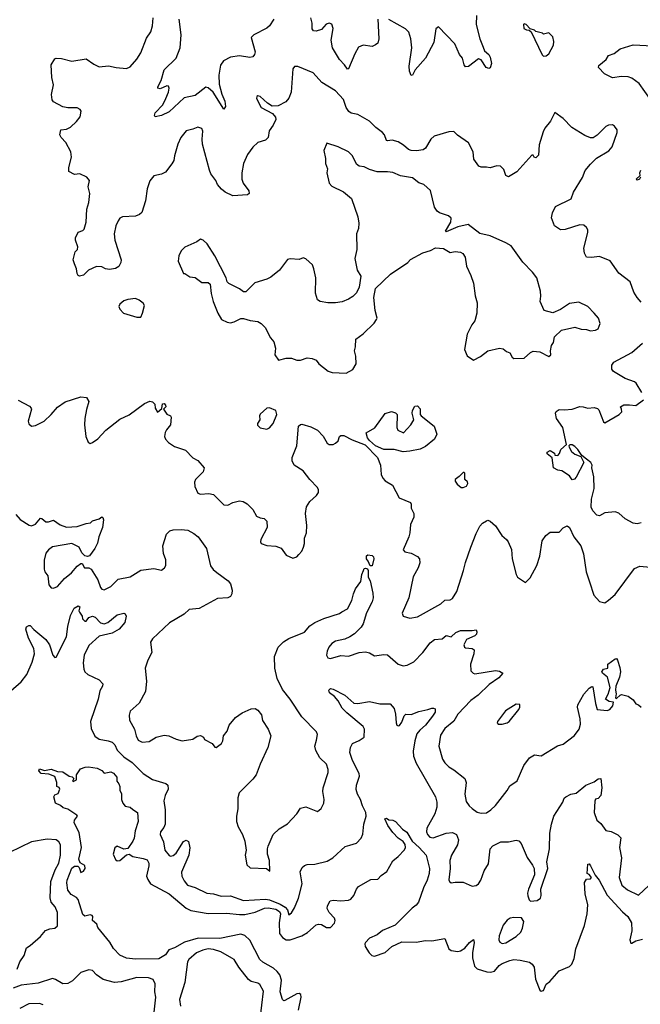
# Model space of a CAD drawing. Extents: x 2133489 to 2292442, y 756223 to 916462.
# Tile 30 of 256: x 2201954 to 2206729, y 795859 to 803431. Entities that reach past the tile are written whole.
import ezdxf

# ---------------------------------------------------------------- set-up
doc = ezdxf.new("R2010")
doc.units = 0

msp = doc.modelspace()

# ---------------------------------------------------------------- linework, layer by layer
at = {"layer": '0CON20XD'}
for points in [[(2206735, 801258.8), (2206703.8, 801295), (2206678.8, 801335), (2206650, 801415), (2206562.7, 801482.7), (2206497.7, 801577.7), (2206415, 801611.4), (2206352.3, 801602.3), (2206316.2, 801606.2), (2206298.8, 801635), (2206295.7, 801675), (2206325.8, 801795), (2206326, 801815), (2206314.2, 801834.2), (2206295, 801851.2), (2206265, 801854), (2206151.2, 801818.8), (2206115, 801815.8), (2206068, 801845), (2206047, 801907), (2206052.6, 801947.4), (2206075.8, 801994.2), (2206195.8, 802055), (2206215.5, 802104.5), (2206283.4, 802216.6), (2206305, 802272), (2206345, 802320), (2206393.2, 802366.8), (2206486.4, 802423.6), (2206513.8, 802455), (2206551.2, 802565), (2206550, 802585), (2206531.7, 802611.7), (2206515, 802623.3), (2206485, 802621.2), (2206465, 802610), (2206396.8, 802543.2), (2206365.8, 802524.2), (2206345, 802522.5), (2206301.5, 802541.5), (2206202.1, 802602.1), (2206135, 802671.2), (2206071.7, 802718.3), (2206038.3, 802651.7), (2205995, 802597.5), (2205980.5, 802569.5), (2205951.7, 802468.3), (2205945, 802390), (2205925, 802370), (2205913.6, 802373.6), (2205905, 802390), (2205895, 802390), (2205778.3, 802261.7), (2205715, 802222.5), (2205693.3, 802233.3), (2205679.7, 802279.7), (2205654.1, 802304.1), (2205625, 802307.5), (2205575, 802293.1), (2205545, 802298.6), (2205505, 802296.2), (2205486.7, 802305), (2205448.3, 802358.3), (2205444.2, 802415), (2205406.7, 802485), (2205323.2, 802543.2), (2205295, 802570.8), (2205255, 802570), (2205143.4, 802536.6), (2205117.4, 802512.6), (2205075, 802444.2), (2205058.2, 802431.8), (2205007.8, 802422.2), (2204965.3, 802425.3), (2204945, 802432.7), (2204907.3, 802467.3), (2204865, 802491.1), (2204820, 802505), (2204785, 802498.8), (2204775, 802502.5), (2204760, 802545), (2204746.2, 802565), (2204695, 802602.5), (2204645, 802652.2), (2204555, 802701.9), (2204505, 802713.1), (2204486.2, 802726.2), (2204466.9, 802755), (2204445, 802818), (2204385, 802884.4), (2204278.1, 802948.1), (2204211.7, 803021.7), (2204095, 803071.4), (2204068.3, 803071.7), (2204055.9, 803054.1), (2204041.8, 802875), (2204025, 802828), (2204000.6, 802799.4), (2203941.7, 802768.3), (2203897.1, 802767.1), (2203859.7, 802789.7), (2203805, 802840), (2203786.4, 802846.4), (2203779.3, 802840.7), (2203776.2, 802825), (2203811.2, 802755), (2203899.1, 802709.1), (2203921.2, 802681.2), (2203924.2, 802665), (2203905, 802620), (2203873.1, 802576.9), (2203866, 802525), (2203844.5, 802505.5), (2203785, 802485.8), (2203747.9, 802452.1), (2203707.8, 802395), (2203675, 802326.7), (2203661.9, 802255), (2203663.6, 802205), (2203674.5, 802175), (2203717.8, 802115), (2203718.6, 802095), (2203706.2, 802083.8), (2203595, 802075.8), (2203535.8, 802105.8), (2203507.3, 802127.3), (2203476.2, 802165), (2203464, 802195), (2203425.6, 802245.6), (2203413, 802273), (2203360.4, 802475), (2203356.6, 802513.4), (2203362.5, 802575), (2203355.7, 802595.7), (2203325, 802606.2), (2203285, 802588.8), (2203235, 802578), (2203194.5, 802525.5), (2203169.4, 802475), (2203144.2, 802385), (2203140.5, 802349.5), (2203125, 802322.5), (2203075, 802260), (2203045, 802243.3), (2202985, 802230), (2202955, 802192.5), (2202935, 802130), (2202921.1, 802038.9), (2202892.4, 801947.6), (2202876.4, 801933.6), (2202845, 801921.1), (2202745, 801915.7), (2202725, 801904), (2202711.4, 801885), (2202694.4, 801845), (2202680.6, 801785), (2202686.9, 801735), (2202734.2, 801585), (2202732, 801565), (2202715.6, 801534.4), (2202692.2, 801517.8), (2202645, 801509.4), (2202615, 801514.3), (2202585, 801530), (2202545, 801534.2), (2202483.3, 801505), (2202445, 801466.7), (2202415, 801460), (2202403.6, 801463.6), (2202395, 801480), (2202392, 801515), (2202376.7, 801553.3), (2202364, 801585), (2202380, 801645), (2202397.5, 801665), (2202401.2, 801685), (2202384.2, 801735), (2202384.2, 801755), (2202405, 801797.5), (2202440.7, 801809.3), (2202450.5, 801819.5), (2202464.2, 801875), (2202470.8, 801975), (2202485.7, 802025), (2202494.1, 802094.1), (2202481.2, 802145), (2202490, 802195), (2202470.7, 802220.7), (2202417.5, 802245), (2202375, 802240), (2202332.5, 802265), (2202332, 802295), (2202351.4, 802375), (2202347.1, 802415), (2202308, 802488), (2202273.3, 802525), (2202262.5, 802545), (2202270, 802585), (2202315, 802590), (2202345, 802603.8), (2202391.2, 802648.8), (2202420, 802685), (2202427, 802727), (2202420, 802740), (2202395, 802752.5), (2202323, 802753), (2202285, 802760.6), (2202215, 802800), (2202203.5, 802815), (2202199.5, 802855), (2202215, 802930), (2202202.4, 802987.6), (2202195.8, 803085), (2202225, 803131.2), (2202235, 803135.8), (2202275, 803132.9), (2202355, 803111.9), (2202465, 803130), (2202525, 803089.2), (2202565, 803070), (2202636.6, 803076.6), (2202697, 803063), (2202775, 803056.7), (2202805, 803070), (2202855, 803126.7), (2202885, 803176.7), (2202930.2, 803289.8), (2202961.7, 803338.3), (2202974.6, 803385), (2202980.4, 803445)], [(2203908, 803435), (2203875, 803383.3), (2203854.2, 803365.8), (2203755, 803314), (2203736.1, 803293.9), (2203766, 803185), (2203761.2, 803165), (2203746.7, 803145), (2203725, 803141.4), (2203645, 803154.4), (2203575.8, 803144.2), (2203522, 803115), (2203498.9, 803081.1), (2203485.4, 803005.4), (2203488, 802935), (2203508.9, 802858.9), (2203532.5, 802805), (2203536.2, 802765), (2203525.7, 802744.3), (2203442.9, 802872.9), (2203405, 802907.8), (2203385, 802912.2), (2203305, 802847.5), (2203218.6, 802831.4), (2203105, 802722.2), (2203045, 802694.4), (2202995, 802683.3), (2202990, 802695), (2202996, 802715), (2203055, 802776), (2203078.6, 802825), (2203099.2, 802875), (2203103.8, 802905), (2203100, 802920), (2203085, 802923.3), (2203035, 802898.8), (2203017.5, 802905), (2203016.7, 802915), (2203042, 802965), (2203065, 803046.2), (2203156.9, 803135), (2203189.4, 803215), (2203195.8, 803314.2), (2203180.8, 803435)], [(2204708.8, 803435), (2204716.5, 803285), (2204708.6, 803251.4), (2204692.8, 803237.2), (2204665, 803226.5), (2204595.5, 803234.5), (2204560.6, 803219.4), (2204531.4, 803168.6), (2204485, 803052.5), (2204475, 803050), (2204454, 803085), (2204415.4, 803125.4), (2204360.4, 803215), (2204351.5, 803275), (2204365.6, 803365), (2204355, 803396.7), (2204335, 803406), (2204313.2, 803396.8), (2204275, 803356), (2204235, 803344), (2204215, 803346.7), (2204205, 803360), (2204204.1, 803405.9), (2204194.3, 803445)], [(2205468.9, 803465), (2205466.5, 803395), (2205494.5, 803285), (2205520.9, 803220.9), (2205531.3, 803191.3), (2205564.2, 803165), (2205573.1, 803143.1), (2205583.1, 803095), (2205575, 803061.4), (2205563.5, 803056.5), (2205542.9, 803062.9), (2205505, 803122), (2205485, 803130), (2205407.6, 803072.4), (2205385, 803070), (2205374.2, 803085), (2205360, 803135), (2205338.8, 803165), (2205303.1, 803245), (2205175, 803377.5), (2205155, 803360), (2205139.2, 803255), (2205077.5, 803135), (2204996.7, 803045), (2204976.4, 803003.6), (2204965, 803002.5), (2204954, 803035), (2204950.8, 803075), (2204971.8, 803215), (2204963.6, 803285), (2204948.1, 803335), (2204921.7, 803361.7), (2204793, 803433)], [(2205985, 803150), (2206005, 803152.5), (2206025, 803170), (2206060, 803235), (2206063.3, 803265), (2206055, 803300), (2206025, 803330), (2205985, 803320), (2205977, 803327), (2205925, 803340), (2205915, 803350), (2205881.7, 803361.7), (2205850, 803395), (2205835, 803400), (2205830, 803395), (2205832.5, 803365), (2205853, 803353), (2205875, 803350), (2205888.3, 803338.3), (2205975, 803160), (2205985, 803150)], [(2206808.5, 802818.5), (2206721.3, 802941.3), (2206665, 802982.2), (2206635, 802992.2), (2206585, 802994), (2206515, 802984), (2206452.5, 803015), (2206407.5, 803065), (2206410.7, 803079.3), (2206467.5, 803125), (2206483.3, 803155), (2206528.3, 803171.7), (2206575, 803208), (2206675, 803239.4), (2206825, 803230)], [(2204465, 800713.8), (2204517.7, 800742.3), (2204542.5, 800785), (2204540, 800845), (2204531.2, 800885), (2204538.8, 800915), (2204540, 800975), (2204597.5, 801015), (2204681.7, 801098.3), (2204700, 801125), (2204703.3, 801135), (2204689.5, 801195), (2204677.8, 801295), (2204692.5, 801365), (2204806.1, 801473.9), (2204941.2, 801565), (2204962.1, 801587.9), (2205055, 801638.6), (2205113.9, 801656.1), (2205154.1, 801675.9), (2205215, 801670.8), (2205265, 801642), (2205305, 801647.5), (2205345, 801642.5), (2205362.7, 801632.7), (2205382, 801605), (2205390.6, 801535), (2205424.4, 801465), (2205444.3, 801405), (2205459.1, 801309.1), (2205474.3, 801255), (2205471.4, 801175), (2205456, 801115), (2205432, 801085), (2205396.1, 801013.9), (2205376.2, 800895), (2205396.1, 800846.1), (2205445, 800812.5), (2205498.8, 800841.2), (2205555, 800883.8), (2205645, 800906.2), (2205675, 800900), (2205699.3, 800879.3), (2205725, 800870), (2205743.3, 800835), (2205757, 800827), (2205835, 800828.8), (2205885, 800873.3), (2205905, 800883.3), (2205955, 800877.5), (2206025, 800840), (2206040, 800855), (2206037.5, 800885), (2206046.7, 800925), (2206062.3, 800947.7), (2206068.3, 800991.7), (2206122.5, 801045), (2206225, 801068), (2206275, 801051.4), (2206315, 801048.6), (2206345, 801039.2), (2206385, 801044.3), (2206403.8, 801055), (2206421.2, 801095), (2206406.2, 801135), (2206375, 801173.3), (2206325, 801226.2), (2206255, 801258.8), (2206185, 801248.6), (2206115, 801202), (2206055, 801177.5), (2205990, 801195), (2205958.8, 801265), (2205964.3, 801305), (2205961.1, 801345), (2205931.9, 801445), (2205899.6, 801489.6), (2205825, 801566.2), (2205735, 801692), (2205695, 801715.8), (2205575, 801768.6), (2205495, 801788), (2205405, 801857.1), (2205325, 801837.8), (2205235, 801800), (2205231.2, 801805), (2205270.5, 801875), (2205273.8, 801905), (2205253, 801923), (2205185, 801945.8), (2205165, 801958), (2205145, 801990), (2205115, 802116.7), (2205064.2, 802164.2), (2205025, 802177.5), (2204975, 802214.3), (2204885, 802231.9), (2204825, 802255.6), (2204785, 802261.8), (2204705, 802262.2), (2204645, 802279.2), (2204605, 802300.8), (2204565, 802306), (2204545, 802320), (2204514, 802385), (2204485, 802416), (2204405, 802454.3), (2204317, 802483), (2204293.6, 802426.4), (2204308, 802365), (2204306, 802325), (2204321.2, 802285), (2204316.7, 802255), (2204336.2, 802175), (2204355, 802152), (2204445, 802108.8), (2204505.8, 802055.8), (2204555.8, 801915), (2204563.6, 801866.4), (2204562, 801825), (2204546, 801785), (2204546.8, 801663.2), (2204532.9, 801595), (2204551.4, 801505), (2204578, 801458), (2204566, 801375), (2204545, 801331.2), (2204518.1, 801301.9), (2204485, 801281.1), (2204435, 801262.9), (2204385, 801254.2), (2204325, 801254), (2204265, 801263.8), (2204246.1, 801276.1), (2204229.3, 801329.3), (2204232, 801445), (2204218, 801515), (2204205.8, 801545.8), (2204155, 801593.3), (2204135, 801600), (2204103.6, 801586.4), (2204035, 801592), (2204015, 801586.2), (2203952.5, 801505), (2203885, 801452.5), (2203855, 801436.7), (2203763, 801407), (2203695, 801337.5), (2203675, 801337.5), (2203645, 801362.5), (2203563, 801403), (2203550, 801415), (2203542.5, 801445), (2203456.2, 801615), (2203396.8, 801706.8), (2203365, 801736.2), (2203345, 801742.5), (2203317, 801723), (2203225, 801682.5), (2203197.5, 801655), (2203177.5, 801615), (2203172.5, 801575), (2203215, 801480), (2203225, 801480), (2203263, 801453), (2203305, 801450), (2203355, 801410), (2203405, 801410), (2203418.3, 801398.3), (2203427.5, 801325), (2203443.3, 801265), (2203477.5, 801175), (2203507, 801127), (2203550, 801105), (2203575, 801100), (2203605, 801106.7), (2203655, 801132.5), (2203675, 801133.3), (2203727, 801117), (2203785, 801110), (2203812.5, 801095), (2203843.3, 801065), (2203883.3, 800985), (2203910, 800955), (2203923.3, 800905), (2203916.7, 800855), (2203944.1, 800814.1), (2204005, 800827.5), (2204045, 800827.5), (2204085, 800812.5), (2204115, 800813.3), (2204165, 800830), (2204205, 800826.7), (2204235, 800812.5), (2204256.1, 800786.1), (2204328.3, 800728.3), (2204357, 800717), (2204465, 800713.8)], [(2206730, 802220), (2206722.5, 802205), (2206705, 802197.5), (2206697.5, 802205), (2206727, 802233), (2206725.7, 802255), (2206732.5, 802275)], [(2202885, 801142.5), (2202900, 801175), (2202913.6, 801233.6), (2202905, 801252.5), (2202872.5, 801275), (2202845, 801286.2), (2202785, 801278.8), (2202755, 801270), (2202723.3, 801245), (2202716.7, 801225), (2202723.3, 801205), (2202752.5, 801175), (2202855, 801143.8), (2202885, 801142.5)], [(2206740, 800565), (2206696.7, 800635), (2206685, 800646.2), (2206613.2, 800673.2), (2206522.5, 800725), (2206509.2, 800745), (2206509.2, 800775), (2206525, 800798.6), (2206665, 800873.1), (2206746.9, 800943.1)], [(2201943.3, 800505), (2202028.3, 800458.3), (2202041.2, 800445), (2202043.8, 800435), (2202020, 800345), (2202023.9, 800323.9), (2202045, 800306.7), (2202075, 800311.2), (2202141.2, 800345), (2202195.8, 800395), (2202245, 800452), (2202305, 800492.5), (2202425, 800530), (2202467.5, 800525), (2202486.7, 800495), (2202467, 800433), (2202453.8, 800365), (2202451.2, 800315), (2202463.8, 800225), (2202481.7, 800181.7), (2202495, 800173.3), (2202515, 800178.8), (2202555, 800209.2), (2202616.3, 800273.7), (2202725, 800360), (2202795, 800393.3), (2202915, 800480), (2202955, 800496.7), (2202975, 800492.5), (2202993.6, 800473.6), (2202996.2, 800445), (2203015, 800413.3), (2203048.3, 800441.7), (2203053, 800477), (2203065, 800480), (2203077, 800467), (2203077.5, 800455), (2203060, 800435), (2203085, 800397.5), (2203115, 800386.2), (2203120, 800375), (2203113.9, 800316.1), (2203082.7, 800277.3), (2203073.9, 800256.1), (2203068.8, 800225), (2203076.2, 800205), (2203099.7, 800179.7), (2203145, 800148), (2203230.3, 800120.3), (2203285, 800062.5), (2203325, 800041.2), (2203373.3, 799985), (2203365, 799953.3), (2203305.5, 799894.5), (2203298.9, 799875), (2203300.8, 799840.8), (2203325, 799789.4), (2203345, 799783.5), (2203408.3, 799788.3), (2203445, 799779.4), (2203525, 799700.6), (2203555, 799698.9), (2203595, 799717.8), (2203645, 799730), (2203672.5, 799725), (2203705, 799709.2), (2203748, 799665), (2203775, 799612.5), (2203805, 799600), (2203835.8, 799595.8), (2203855.8, 799575.8), (2203857.1, 799525), (2203809.2, 799435), (2203806.1, 799416.1), (2203812.3, 799402.3), (2203855, 799387.1), (2203925, 799382.5), (2203965, 799366), (2204005, 799313.3), (2204055, 799291.2), (2204085, 799301.2), (2204102.7, 799317.3), (2204124, 799345), (2204137.1, 799375), (2204145.6, 799404.4), (2204145.8, 799445), (2204160.8, 799485), (2204162.7, 799542.7), (2204152.5, 799635), (2204160, 799685), (2204185, 799726.2), (2204237.6, 799772.4), (2204251.9, 799795), (2204253.3, 799815), (2204245.5, 799835), (2204186.2, 799895), (2204135, 799962.7), (2204065.8, 800005), (2204049.5, 800039.5), (2204050, 800065), (2204086.4, 800153.6), (2204098.1, 800305), (2204115, 800319.4), (2204125, 800320), (2204195, 800300.8), (2204246.2, 800275), (2204288.9, 800228.9), (2204318.8, 800175), (2204335, 800164), (2204365, 800164.2), (2204385, 800174.2), (2204405, 800193.8), (2204415, 800226.7), (2204425.8, 800234.2), (2204447.5, 800235), (2204510.9, 800200.9), (2204610.9, 800160.9), (2204705.8, 800065), (2204730.8, 800005), (2204734.2, 799935), (2204747.5, 799905), (2204766.2, 799885), (2204822.4, 799852.4), (2204874, 799755), (2204959.7, 799719.7), (2204966, 799705), (2204965.8, 799675), (2204985.8, 799635), (2204987.1, 799605), (2204960.9, 799549.1), (2204955.6, 799485), (2204946.8, 799453.2), (2204903.3, 799355), (2204918.3, 799338.3), (2204965, 799330), (2205014.3, 799304.3), (2205029.2, 799285), (2205031.4, 799255), (2205020, 799215), (2204982, 799148), (2204948.2, 798985), (2204896.7, 798866.7), (2204905, 798843.8), (2204955, 798829.2), (2205015, 798840), (2205195, 798939.4), (2205225, 798967.1), (2205265, 798970), (2205285, 798981.2), (2205316.1, 799033.9), (2205369.1, 799195), (2205383.4, 799256.6), (2205426, 799374), (2205465, 799481.2), (2205495, 799536.2), (2205515, 799558.8), (2205545, 799578), (2205555, 799582), (2205575, 799576), (2205615, 799540), (2205664.3, 799465), (2205698.8, 799435), (2205712, 799415), (2205736.8, 799356.8), (2205744.2, 799285), (2205774.2, 799164.2), (2205785, 799143.3), (2205845, 799102.5), (2205880.7, 799139.3), (2205933.3, 799235), (2205957.1, 799305), (2205975, 799422.5), (2206001.2, 799465), (2206035, 799490.8), (2206105, 799490), (2206135, 799523.8), (2206165, 799540), (2206183.3, 799525), (2206218.8, 799455), (2206271.2, 799385), (2206292.7, 799322.7), (2206312.9, 799185), (2206338.6, 799108.6)], [(2204905, 800109.2), (2204835, 800125.8), (2204755, 800125.8), (2204691.2, 800155), (2204645, 800194), (2204630.8, 800215), (2204620, 800255), (2204687.3, 800292.7), (2204766.1, 800403.9), (2204815, 800418.8), (2204845, 800408.8), (2204858.8, 800395), (2204856.7, 800295), (2204862.5, 800275), (2204906.1, 800253.9), (2204963, 800317), (2204986.7, 800355), (2204973.8, 800405), (2204976.2, 800425), (2204995, 800460), (2205015, 800462.5), (2205035, 800440), (2205036.4, 800396.4), (2205043.3, 800385), (2205143.3, 800305), (2205163.8, 800245), (2205145, 800206.7), (2205075, 800150), (2205035, 800128.8), (2204955, 800114.2), (2204905, 800109.2)], [(2206735, 799562), (2206705, 799554), (2206675, 799558.8), (2206613.2, 799593.2), (2206565, 799636.7), (2206535.9, 799645.9), (2206455, 799638), (2206415, 799616.2), (2206395, 799620), (2206363.2, 799653.2), (2206351.7, 799681.7), (2206352.7, 799745), (2206374.5, 799825), (2206371.5, 799915), (2206355.4, 799985), (2206359.2, 800005), (2206348.2, 800025), (2206315, 800052.9), (2206278.8, 800078.8), (2206248.5, 800125), (2206225, 800149.1), (2206205, 800162.2), (2206187.5, 800162.5), (2206178.8, 800155), (2206180.8, 800145), (2206200.2, 800110.2), (2206225, 800090), (2206271.7, 800071.7), (2206295.8, 800025), (2206235, 799913.3), (2206222, 799898), (2206205, 799893.3), (2206183.9, 799923.9), (2206125, 799962.5), (2206095, 799967.5), (2206060, 799985), (2206051.7, 800061.7), (2206013.6, 800093.6), (2206012.5, 800105), (2206035, 800117.5), (2206068.3, 800098.3), (2206071.7, 800081.7), (2206095, 800080), (2206107.5, 800095), (2206116.7, 800125), (2206160, 800165), (2206133.8, 800295), (2206084.3, 800365), (2206077.5, 800405), (2206081.9, 800418.1), (2206105, 800434), (2206145, 800430), (2206205, 800435.8), (2206265, 800455.8), (2206290, 800455), (2206325, 800443.3), (2206375, 800450), (2206400.7, 800440.7), (2206410.7, 800430.7), (2206445, 800340), (2206455, 800330), (2206567.5, 800395), (2206586.7, 800415), (2206583.3, 800435), (2206577.5, 800455), (2206601.7, 800468.3), (2206645, 800470.6), (2206695, 800464.5), (2206753, 800507)], [(2203855, 800282.5), (2203875, 800292.5), (2203904.1, 800325.9), (2203932, 800395), (2203925, 800426), (2203875, 800445.8), (2203855, 800443.3), (2203805, 800397.5), (2203800, 800385), (2203802.5, 800355), (2203783.3, 800325), (2203783.9, 800313.9), (2203805, 800292.5), (2203855, 800282.5)], [(2205365, 799833.8), (2205392.5, 799845), (2205402.5, 799865), (2205398.3, 799878.3), (2205380, 799895), (2205380, 799945), (2205375, 799950), (2205365, 799950), (2205335, 799917.5), (2205303.8, 799895), (2205305, 799882.5), (2205320.7, 799860.7), (2205350, 799835), (2205365, 799833.8)], [(2201925, 799626.7), (2201958.7, 799588.7), (2202026.2, 799543.8), (2202045, 799539.2), (2202075, 799552), (2202115, 799598.8), (2202125, 799596.2), (2202155, 799568.8), (2202175, 799568.8), (2202215, 799583.8), (2202265, 799545.7), (2202315, 799528.6), (2202395, 799532.9), (2202465, 799557.5), (2202497.7, 799562.3), (2202515, 799576.7), (2202565.9, 799594.1), (2202585, 799607.5), (2202593, 799603), (2202598.8, 799585), (2202590, 799525), (2202563.3, 799455), (2202552.5, 799405), (2202532.5, 799365), (2202490.7, 799309.3), (2202475, 799302.5), (2202455, 799307.5), (2202431.2, 799331.2), (2202411.2, 799375), (2202355, 799403.3), (2202205, 799377.5), (2202174.7, 799355.3), (2202155, 799330), (2202143.1, 799275), (2202141.9, 799205), (2202147.1, 799185), (2202169.4, 799155), (2202178.8, 799085), (2202195, 799063.3), (2202215, 799058.8), (2202245, 799072.5), (2202297.8, 799135), (2202353.6, 799176.4), (2202395, 799228.8), (2202425, 799250), (2202435, 799250), (2202452.5, 799215), (2202486.4, 799216.4), (2202503.3, 799205), (2202554.5, 799125), (2202575, 799065.8), (2202585, 799052.5), (2202605, 799046.7), (2202655, 799071.8), (2202711.2, 799128.8), (2202805, 799146.9), (2202885, 799197.9), (2202985, 799211.4), (2203045, 799199.2), (2203067.5, 799215), (2203078.1, 799235), (2203077.3, 799277.3), (2203060, 799325), (2203054.3, 799385), (2203084.4, 799475.6), (2203108.3, 799501.7), (2203135, 799508.8), (2203195, 799510.8), (2203247.5, 799505), (2203295, 799481.2), (2203327.5, 799455), (2203391.4, 799365), (2203422, 799232), (2203442, 799202), (2203470.5, 799180.5), (2203556.7, 799115), (2203575, 799093.3), (2203589.2, 799045), (2203586, 799015), (2203576.7, 798995), (2203555.9, 798984.1), (2203475, 798981.4), (2203335, 798904.2), (2203258, 798895), (2203219.7, 798860.3), (2203106.6, 798793.4), (2202975, 798668.8), (2202961.2, 798645), (2202971.2, 798565), (2202938.8, 798505), (2202918.8, 798445), (2202928.8, 798345), (2202921.2, 798265), (2202874.2, 798175), (2202805, 798113.3), (2202795.9, 798084.1), (2202800, 798045), (2202836, 797976), (2202848.8, 797925), (2202865, 797890), (2202895, 797874.2), (2202951.2, 797881.2), (2203005, 797914.3), (2203065, 797928.6), (2203102.5, 797925), (2203158.3, 797898.3), (2203205, 797885.7), (2203285, 797898.6), (2203318.8, 797921.2), (2203345, 797926.7), (2203367.5, 797915), (2203377, 797897), (2203435, 797863.8), (2203455, 797837.5), (2203465, 797833.3), (2203506, 797865), (2203515.7, 797884.3), (2203521.2, 797925), (2203549.7, 797960.3), (2203566.2, 798005), (2203613.8, 798065), (2203665, 798101.2), (2203735, 798131.2), (2203765, 798133.3), (2203785, 798122.5), (2203813.3, 798085), (2203822.3, 798042.3), (2203866.7, 797975), (2203886.2, 797925), (2203864, 797835), (2203804.1, 797705.9), (2203773.8, 797625), (2203748.7, 797591.3), (2203643.1, 797485), (2203632.4, 797447.6), (2203632.1, 797362.1), (2203620.8, 797305), (2203621.4, 797265), (2203634.4, 797224.4), (2203668, 797165), (2203685.7, 797115), (2203697.5, 797045), (2203688, 797005), (2203700.9, 796930.9), (2203727.7, 796907.7), (2203853, 796903), (2203877.5, 796882.5), (2203875.7, 796965), (2203861.4, 797015), (2203860.8, 797055), (2203864.5, 797075.5), (2203904.2, 797165), (2203950.2, 797209.8), (2204015, 797246.7), (2204085.6, 797324.4), (2204115, 797366.7), (2204155, 797377.5), (2204245, 797342.5), (2204273.3, 797365), (2204293.8, 797405), (2204297.5, 797435), (2204287.1, 797495), (2204288.1, 797525), (2204326.8, 797643.2), (2204328.6, 797665), (2204315.7, 797705), (2204264.4, 797755), (2204231.4, 797811.4), (2204225.5, 797845), (2204238.2, 797891.8)], [(2204650.7, 799230.7), (2204636.1, 799266.1), (2204621.2, 799285), (2204622, 799308), (2204633.6, 799316.4), (2204665, 799310), (2204675, 799300), (2204678, 799285), (2204665, 799231.2), (2204650.7, 799230.7)], [(2204238.2, 797891.8), (2204245.8, 797935), (2204237.5, 797955), (2204125, 798070.8), (2204035, 798206.2), (2203975, 798280), (2203935.9, 798365.9), (2203918.1, 798445), (2203915.6, 798535), (2203942, 798605), (2203983.4, 798646.6), (2204025, 798672), (2204145, 798720), (2204185, 798768.8), (2204225.6, 798794.4), (2204295, 798827.5), (2204415, 798863.8), (2204431.4, 798878.6), (2204475, 798900), (2204510, 798965), (2204521.2, 799015), (2204538, 799055), (2204578.8, 799111.2), (2204586.5, 799165), (2204599.2, 799195), (2204605, 799210), (2204615, 799213.3), (2204628.8, 799208.8), (2204636.1, 799196.1), (2204635.8, 799145), (2204651.4, 799115), (2204671.7, 799021.7), (2204672.5, 798985), (2204665.8, 798955), (2204621.1, 798868.9), (2204595.5, 798784.5), (2204580.2, 798759.8), (2204530.3, 798709.7), (2204495, 798684.2), (2204455, 798668.1), (2204385, 798652.5), (2204355, 798634.4), (2204331.5, 798605), (2204320.5, 798575), (2204315.7, 798545), (2204323.5, 798523.5), (2204345, 798520), (2204425, 798540.8), (2204485, 798535.7), (2204565, 798565.6), (2204615, 798570.6), (2204645, 798561.4), (2204685, 798538.8), (2204755, 798550), (2204785, 798545.7), (2204865, 798475.7), (2204905, 798462.2), (2204935, 798468.5), (2204986.8, 798493.2), (2205056.4, 798565), (2205111.2, 798638.8), (2205145, 798664.2), (2205205, 798671.2), (2205235, 798696), (2205275, 798685.7), (2205310.3, 798719.7), (2205345, 798733.3), (2205436.3, 798733.7), (2205465, 798740), (2205472.5, 798725), (2205469.2, 798705), (2205455, 798692.9), (2205391.2, 798665), (2205372, 798625), (2205376.4, 798606.4), (2205385, 798600), (2205436.4, 798596.4), (2205450, 798585), (2205448, 798555), (2205421.4, 798475), (2205424.3, 798424.3), (2205443.3, 798405), (2205455, 798402), (2205615.8, 798425.8), (2205645, 798420.8), (2205670, 798405), (2205640.3, 798369.7), (2205565, 798318.1), (2205482, 798238), (2205425, 798195.6), (2205325, 798090), (2205295, 798038), (2205225, 797981.2), (2205192, 797928), (2205180, 797845), (2205207.1, 797745), (2205225, 797716), (2205255, 797685.8), (2205295, 797663.8), (2205378.8, 797595), (2205389.2, 797565), (2205378.1, 797475), (2205389.7, 797419.7), (2205412, 797385), (2205435, 797364.2), (2205475, 797337.5), (2205505, 797328.6), (2205545, 797332.5), (2205580, 797355), (2205615, 797388), (2205705.6, 797504.4), (2205725, 797540), (2205781.7, 797578.3), (2205833.8, 797695), (2205876.2, 797755), (2205915, 797777.5), (2205965, 797770), (2206091.7, 797848.3), (2206135, 797859.2), (2206222.2, 797927.8), (2206257.5, 797975), (2206269.2, 798015), (2206267.1, 798055), (2206246.1, 798143.9), (2206247.7, 798162.3), (2206295, 798243.3), (2206335, 798290), (2206355, 798302.5), (2206365, 798300), (2206383.8, 798173.8), (2206397, 798127), (2206475, 798118.5), (2206495, 798126.9), (2206517.1, 798155), (2206523.3, 798183.3), (2206488.7, 798188.7), (2206461.2, 798205), (2206481.2, 798245), (2206495.9, 798295.9), (2206475.8, 798375), (2206437.1, 798405), (2206432.9, 798415), (2206445, 798436), (2206480, 798445), (2206480, 798475), (2206535, 798516.7), (2206545, 798517.5), (2206552.5, 798505), (2206570.6, 798450.6), (2206575.6, 798415), (2206568.5, 798375), (2206540.9, 798305), (2206538.5, 798275), (2206544.2, 798245.8), (2206537.5, 798215), (2206545, 798211.2), (2206573, 798237), (2206585, 798240.8), (2206635, 798229.2), (2206675, 798200), (2206695, 798170), (2206715, 798162.5), (2206735, 798143.3)], [(2206338.6, 799108.6), (2206371.2, 799005), (2206415, 798956.2), (2206455, 798948), (2206485, 798966.2), (2206535, 799011.2), (2206685, 799211.2), (2206725, 799228), (2206805, 799221.2)], [(2201885, 798270.8), (2201965, 798340), (2202007.5, 798395), (2202050.5, 798489.5), (2202068, 798555), (2202062.7, 798595), (2202021.8, 798675), (2202001.1, 798745), (2202005, 798761.2), (2202025, 798773.8), (2202035, 798773.3), (2202061.7, 798741.7), (2202155.6, 798665), (2202183.3, 798625), (2202208, 798545), (2202225, 798526.2), (2202235, 798530), (2202314.6, 798685), (2202323.8, 798765), (2202345, 798850), (2202374, 798905), (2202402.5, 798925), (2202416, 798915), (2202410, 798885), (2202414.2, 798875), (2202434, 798845), (2202436.7, 798825), (2202455, 798806.2), (2202465, 798806.2), (2202485.6, 798834.4), (2202515, 798844.3), (2202535, 798835.8), (2202575, 798792.9), (2202605, 798784.3), (2202631.2, 798795), (2202705, 798853.3), (2202755, 798866.7), (2202765, 798862.5), (2202773.6, 798843.6), (2202763.8, 798795), (2202720, 798745), (2202665, 798712.5), (2202565, 798689.4), (2202485, 798620), (2202450.5, 798545), (2202442.1, 798485), (2202446.7, 798436.7), (2202455.9, 798415.9), (2202479.4, 798395), (2202564.3, 798355), (2202593.1, 798325), (2202590.5, 798305), (2202570, 798270), (2202556.5, 798205), (2202499.6, 798035), (2202505, 797981.2), (2202532.4, 797922.4), (2202565, 797898.9), (2202635, 797886.5), (2202665, 797874.5), (2202686.4, 797855), (2202703.8, 797815), (2202721.2, 797795), (2202755, 797763.3), (2202819.1, 797719.1), (2202903.3, 797635), (2202975, 797588.2), (2203077.1, 797557.1), (2203092.5, 797545), (2203096.6, 797513.4), (2203073.1, 797465), (2203063.5, 797425), (2203072.9, 797355), (2203072.9, 797245), (2203062.1, 797217.9), (2203038, 797185), (2203034, 797165), (2203060, 797110), (2203070, 797045), (2203102.8, 797002.8), (2203115, 796997.5), (2203135, 797004.4), (2203157.1, 797022.9), (2203215, 797112.5), (2203235, 797122.5), (2203252.5, 797112.5), (2203262.7, 797062.7), (2203255.6, 797005), (2203198, 796875), (2203200.8, 796845), (2203218.1, 796808.1), (2203245, 796774.5), (2203305, 796756.5), (2203395, 796713.5), (2203445, 796708.5), (2203505, 796690.9), (2203575, 796693.8), (2203675, 796658.7), (2203845, 796667.6), (2203875, 796662.5), (2203958.8, 796628.8), (2203996.8, 796606.8), (2204013.2, 796585), (2204025, 796547.5), (2204045, 796562), (2204068.5, 796601.5), (2204099.1, 796675), (2204126.7, 796785), (2204112.9, 796877.1), (2204127.3, 796912.7), (2204145, 796928), (2204165, 796934.3), (2204225, 796936.4), (2204320.7, 796959.3), (2204364.5, 796985.5), (2204458.3, 797071.7), (2204495, 797082.5), (2204545, 797098), (2204582.4, 797137.6), (2204593.2, 797166.8), (2204601.2, 797245), (2204620.5, 797305), (2204616.4, 797335), (2204591.9, 797385), (2204577.1, 797435), (2204553.3, 797475), (2204542.2, 797512.2), (2204544.5, 797545), (2204568.9, 797615), (2204566.5, 797635), (2204515.5, 797735), (2204493.3, 797795), (2204498.1, 797835), (2204514.4, 797865), (2204565, 797887.1), (2204603.1, 797915), (2204606.7, 797975), (2204595.7, 797995), (2204470.5, 798100.5), (2204436.2, 798136.2), (2204405, 798194.2), (2204376.1, 798226.1), (2204338.1, 798255), (2204332.2, 798275), (2204345, 798287.9), (2204365, 798283.8), (2204455.8, 798235.8), (2204523.8, 798175), (2204555, 798172.5), (2204645, 798187.8), (2204725, 798171.2), (2204805, 798170.8), (2204834.2, 798135), (2204845, 798090), (2204849.4, 798025), (2204855, 798006.7), (2204865, 798000), (2204875, 798003.8), (2204895, 798030), (2204911.8, 798078.2), (2204925, 798090.8), (2204965, 798088.1), (2205025, 798112), (2205095, 798125.6), (2205125, 798137.3), (2205138, 798138), (2205150.6, 798130.6), (2205149.6, 798105), (2205130.8, 798075), (2205076, 798005), (2205032, 797968), (2205009.6, 797940.4), (2204992.9, 797885), (2204980.4, 797805), (2204985, 797766.7), (2205004, 797714), (2205154.3, 797455), (2205164.5, 797414.5), (2205164.2, 797374.2), (2205148.9, 797325), (2205086.4, 797215), (2205083.6, 797185), (2205091.5, 797165), (2205110, 797145), (2205135, 797138.5), (2205235, 797174.5), (2205285, 797181.4), (2205314.5, 797164.5), (2205330.8, 797125), (2205321.9, 797085), (2205275.6, 797005), (2205264.6, 796965.4), (2205266.7, 796903.3), (2205257, 796817), (2205260, 796805), (2205273, 796793), (2205305, 796798.8), (2205365, 796798), (2205435, 796768.8), (2205465, 796774.2), (2205484.3, 796785.7), (2205503.1, 796815), (2205528.5, 796885), (2205560.2, 796939.8), (2205574.5, 797055), (2205595, 797077.8), (2205655, 797108.1), (2205715, 797110), (2205775, 797120.8), (2205795, 797116), (2205811.4, 797095), (2205857.6, 796987.6), (2205900.5, 796930.5), (2205911.4, 796905), (2205915.8, 796855), (2205869.2, 796745), (2205862, 796715), (2205863.9, 796693.9), (2205873, 796663), (2205885, 796652.5), (2205935, 796657.5), (2205960, 796675), (2205966.2, 796695), (2205963.3, 796745), (2206018.8, 796905), (2206010.8, 796955), (2206030, 797055), (2206032.5, 797175), (2206045.4, 797244.6), (2206064.2, 797305), (2206132, 797415), (2206144.2, 797445), (2206155, 797453.8), (2206195.7, 797474.3), (2206235, 797483.1), (2206310, 797545), (2206375, 797570), (2206405, 797594.2), (2206426.2, 797596.2), (2206434.2, 797525), (2206425.8, 797465), (2206405, 797443.3), (2206384, 797436), (2206378.3, 797421.7), (2206374.4, 797335), (2206395, 797276.7), (2206425, 797248.8), (2206465, 797196.7), (2206505, 797188), (2206555, 797162), (2206579.5, 797139.5), (2206568.9, 797065), (2206584.2, 796985), (2206566.3, 796833.7), (2206586.4, 796775), (2206630.9, 796740.9), (2206715, 796697.5), (2206795, 796772.5)], [(2205635, 798012.5), (2205665, 798013.3), (2205705, 798023.3), (2205720, 798035), (2205795, 798127.5), (2205803.3, 798145), (2205802.5, 798165), (2205775, 798168.8), (2205691.2, 798115), (2205630, 798035), (2205627.5, 798025), (2205635, 798012.5)], [(2204099.4, 795815), (2204119.2, 795915), (2204116.2, 795935), (2204105, 795942), (2204085, 795939.2), (2203995, 795888), (2203985, 795886.2), (2203976.2, 795895), (2203957.3, 795955), (2203967.5, 796045), (2203954.8, 796084.8), (2203935, 796112.7), (2203906.6, 796136.6), (2203825, 796184.5), (2203801.5, 796205), (2203725, 796352.5), (2203685, 796389.2), (2203655, 796399.4), (2203495, 796365.9), (2203327.7, 796367.7), (2203222.8, 796337.2), (2203145, 796294.4), (2203101.2, 796278.8), (2203075, 796238.8), (2203025, 796208.8), (2202845, 796205.7), (2202775, 796214.2), (2202725, 796237.5), (2202675, 796287.5), (2202648.3, 796338.3), (2202555, 796450), (2202546.4, 796476.4), (2202513.8, 796503.8), (2202516.7, 796535), (2202511.7, 796541.7), (2202495, 796548), (2202456.1, 796536.1), (2202439.5, 796549.5), (2202404.5, 796664.5), (2202390.3, 796680.3), (2202348.8, 796705), (2202325, 796737.5), (2202315.8, 796794.2), (2202318.6, 796815), (2202355, 796905.8), (2202375, 796920.8), (2202401.7, 796921.7), (2202411.7, 796911.7), (2202425, 796872.5), (2202445.9, 796884.1), (2202456.7, 796905), (2202455.8, 796925.8), (2202418.3, 796948.3), (2202410, 796975), (2202428.9, 797065), (2202411.3, 797181.3), (2202372.9, 797255), (2202374.3, 797275.7), (2202397.5, 797305), (2202392.5, 797315), (2202325, 797360), (2202289.3, 797369.3), (2202268.3, 797388.3), (2202230, 797405), (2202217.5, 797455), (2202225, 797470), (2202249.3, 797480.7), (2202262.5, 797515), (2202256.4, 797526.4), (2202240, 797535), (2202240, 797565), (2202225, 797610), (2202178.3, 797628.3), (2202120, 797635), (2202100, 797655), (2202105, 797670), (2202145, 797658), (2202195, 797668.8), (2202245, 797650), (2202285, 797646.2), (2202335, 797613.3), (2202358.3, 797608.3), (2202370, 797595), (2202360, 797575), (2202365, 797572.5), (2202390, 797585), (2202390, 797625), (2202420.7, 797669.3), (2202457, 797683), (2202483.9, 797686.1), (2202550, 797675), (2202585, 797657.5), (2202605, 797637.5), (2202655, 797647.5), (2202675, 797636.2), (2202702.5, 797605), (2202700, 797575), (2202716.7, 797555), (2202723.3, 797535), (2202723.3, 797505), (2202738.3, 797478.3), (2202737.5, 797435), (2202747.5, 797405), (2202765, 797382.5), (2202805, 797376.7), (2202825, 797356.7), (2202861.2, 797335), (2202865.7, 797265), (2202843.6, 797193.6), (2202835, 797137.5), (2202825, 797113.3), (2202785, 797057.5), (2202755, 797053.3), (2202705, 797076.7), (2202686.4, 797063.6), (2202672.5, 797015), (2202691.7, 796971.7), (2202705, 796962), (2202725, 796964.2), (2202775, 797010), (2202795, 797013.8), (2202825, 796996), (2202905, 796981.9), (2202935, 796969.2), (2202947.5, 796945), (2202948, 796925), (2202930, 796845), (2202938.8, 796818.8), (2202961.2, 796785), (2203105, 796708.2), (2203235, 796597.9), (2203271.9, 796581.9), (2203405, 796557.5), (2203545, 796560.4), (2203645, 796548.8), (2203685, 796549.8), (2203765, 796568.8), (2203838, 796598), (2203865, 796600.9), (2203925, 796592.1), (2203954.1, 796574.1), (2203960.4, 796555), (2203949.9, 796485), (2203951.9, 796405), (2203975, 796372.1), (2204005, 796354.2), (2204035, 796355.3), (2204124.1, 796385.9), (2204167.9, 796412.1), (2204235, 796470.8), (2204253.2, 796476.8), (2204275, 796472.5), (2204315, 796450.8), (2204345, 796450), (2204375, 796483.8), (2204381.4, 796505), (2204375, 796522), (2204334.3, 796565), (2204318.6, 796595), (2204322.1, 796617.9), (2204344, 796655), (2204365, 796661.4), (2204425.4, 796654.6), (2204485, 796660.5), (2204502.4, 796667.6), (2204525.6, 796695), (2204545.6, 796745), (2204560, 796765), (2204655, 796818), (2204708.8, 796821.2), (2204735, 796850), (2204778.2, 796881.8), (2204825, 796962.5), (2204865.7, 796995), (2204915, 797046.9), (2204921.6, 797065), (2204918.8, 797088.8), (2204905, 797111.8), (2204865, 797138.2), (2204825, 797179.4), (2204785.7, 797235), (2204764, 797285), (2204775, 797290), (2204795, 797277.5), (2204825, 797276.7), (2204845, 797266.2), (2204900, 797205), (2204932.8, 797182.8), (2204972.9, 797112.9), (2205028.2, 797065), (2205080.8, 797005), (2205106.5, 796905), (2205103.3, 796865), (2205088.7, 796815), (2205060, 796755), (2205022, 796645), (2205005, 796621.4), (2204972.5, 796597.5), (2204842.1, 796467.9), (2204745, 796428.1), (2204705, 796394.6), (2204645, 796367.9), (2204614.7, 796335.3), (2204608.9, 796325), (2204611.2, 796305), (2204641.9, 796255), (2204664.6, 796235), (2204685, 796230), (2204765, 796257.6), (2204816.5, 796305), (2204895, 796339.2), (2205005, 796338.4), (2205075, 796351.2), (2205125, 796346.5), (2205225, 796366), (2205255, 796286), (2205275, 796274.3), (2205325, 796265.5), (2205345, 796270.4), (2205378.2, 796291.8), (2205415, 796334.4), (2205445, 796357.5), (2205450.6, 796335), (2205437.9, 796255), (2205437.9, 796217.9), (2205452.7, 796152.7), (2205473.4, 796133.4), (2205548, 796108), (2205576.4, 796106.4), (2205607.8, 796115), (2205643, 796157), (2205665.9, 796174.1), (2205725, 796197.1), (2205755, 796202.7), (2205805, 796199.4), (2205877, 796183), (2205897.8, 796167.8), (2205911.9, 796145), (2205922.2, 796052.2), (2205955, 795967.5), (2205965, 795961.2), (2205985, 795966.7), (2206003.8, 796015), (2206034, 796035), (2206105, 796116), (2206185, 796150.8), (2206202.1, 796167.9), (2206219.1, 796210.9), (2206233.7, 796286.3), (2206300.8, 796465), (2206319.2, 796555), (2206324.3, 796625), (2206305, 796710), (2206298.8, 796795), (2206315, 796822.5), (2206345, 796823.8), (2206352.5, 796835), (2206336.4, 796856.4), (2206320, 796865), (2206325, 796937.5), (2206335, 796938.8), (2206345.8, 796925), (2206382.1, 796852.1), (2206411.5, 796815), (2206475, 796698.1), (2206591.4, 796571.4)], [(2201935, 796130.8), (2201955.3, 796184.7), (2201987.1, 796235), (2202005, 796293.8), (2202035, 796310.8), (2202115, 796380), (2202153.4, 796426.6), (2202185, 796440), (2202225, 796446), (2202245, 796463.3), (2202244, 796565), (2202228, 796608), (2202195.5, 796645), (2202187.1, 796677.1), (2202194.7, 796805), (2202226.3, 796893.7), (2202254.1, 796945.9), (2202268.5, 797005), (2202266.7, 797085), (2202255, 797108), (2202233.4, 797123.4), (2202165, 797128.9), (2202045, 797109.4), (2201875, 797028)], [(2205665, 796328.1), (2205695, 796332.1), (2205775, 796379.6), (2205808.8, 796415), (2205821.8, 796445), (2205832, 796495), (2205815, 796523.3), (2205755, 796526.9), (2205727.9, 796522.1), (2205704.2, 796505.8), (2205673.3, 796466.7), (2205643.5, 796385), (2205639.4, 796355), (2205647.8, 796337.8), (2205665, 796328.1)], [(2206591.4, 796571.4), (2206632.2, 796535), (2206660.6, 796485), (2206664.5, 796425), (2206648, 796355), (2206655, 796330), (2206665, 796328.8), (2206695, 796348), (2206745, 796359.4)], [(2203803.5, 795745), (2203829.3, 795959.3), (2203802.8, 796012.8), (2203785, 796023.1), (2203735, 796034.3), (2203715, 796050.8), (2203640.6, 796145), (2203605, 796203.1), (2203585.7, 796214.3), (2203502.1, 796262.1), (2203445, 796280), (2203405, 796284.7), (2203364.2, 796275.8), (2203314.8, 796255.2), (2203255.6, 796205), (2203244.4, 796185), (2203224.2, 796025.8), (2203183.6, 795896.4), (2203191.1, 795845)], [(2202989.3, 795799.3), (2203002.2, 795915), (2202993.5, 795955), (2202997.2, 796017.2), (2202979.8, 796049.8), (2202945, 796063.8), (2202855, 796065.4), (2202735, 796031.5), (2202682.1, 796027.9), (2202595, 796050.9), (2202544.2, 796085), (2202515, 796118.1), (2202485, 796125.7), (2202425, 796102.9), (2202360.9, 796039.1), (2202325, 796020.6), (2202285, 796017.8), (2202230.2, 796050.2), (2202205, 796057.1), (2202095, 796022.3), (2201965, 796006.8), (2201902.7, 795982.7)], [(2202134, 795855), (2202106.6, 795866.6), (2202025, 795863.6), (2201955, 795827.5)]]:
    msp.add_lwpolyline(points, dxfattribs=at)

doc.saveas('drawing.dxf')
